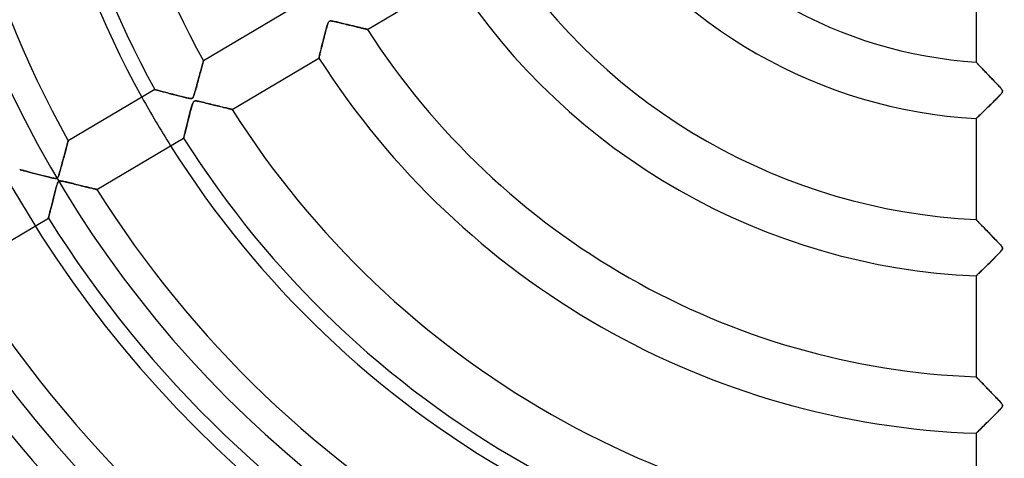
# Model space of a CAD drawing. Header units: millimetres. Extents: x -635 to 635, y -635 to 635.
# Tile 12 of 52: x -174 to 0, y -148 to -71. Entities that reach past the tile are written whole.
import ezdxf

# ---------------------------------------------------------------- set-up
doc = ezdxf.new("R2010")
doc.units = ezdxf.units.MM
doc.layers.add('HIDDEN', color=7, linetype='Continuous')
doc.layers.add('THICK', color=7, linetype='Continuous')

msp = doc.modelspace()

# ---------------------------------------------------------------- linework, layer by layer
at = {"layer": 'HIDDEN'}
for p, q in [((-119.85, -71.51), (-119.91, -71.69)), ((-119.8, -71.37), (-119.85, -71.51)), ((-119.74, -71.26), (-119.8, -71.37)), ((-119.68, -71.17), (-119.74, -71.26)), ((-119.62, -71.12), (-119.68, -71.17)), ((-119.56, -71.08), (-119.62, -71.12)), ((-119.48, -71.05), (-119.56, -71.08)), ((-119.38, -71.04), (-119.48, -71.05)), ((-119.26, -71.04), (-119.38, -71.04)), ((-119.11, -71.06), (-119.26, -71.04)), ((-118.94, -71.09), (-119.11, -71.06)), ((-118.74, -71.13), (-118.94, -71.09)), ((-118.53, -71.17), (-118.74, -71.13)), ((-118.31, -71.22), (-118.53, -71.17)), ((-118.09, -71.27), (-118.31, -71.22)), ((-117.87, -71.33), (-118.09, -71.27)), ((-117.65, -71.38), (-117.87, -71.33)), ((-117.43, -71.43), (-117.65, -71.38)), ((-117.22, -71.48), (-117.43, -71.43)), ((-117, -71.53), (-117.22, -71.48)), ((-120.34, -73.24), (-120.43, -73.57)), ((-120.26, -72.92), (-120.34, -73.24)), ((-120.18, -72.63), (-120.26, -72.92)), ((-120.11, -72.36), (-120.18, -72.63)), ((-120.04, -72.11), (-120.11, -72.36)), ((-119.98, -71.89), (-120.04, -72.11)), ((-119.91, -71.69), (-119.98, -71.89)), ((-116.79, -71.59), (-117, -71.53)), ((-116.58, -71.64), (-116.79, -71.59)), ((-116.37, -71.69), (-116.58, -71.64)), ((-116.16, -71.74), (-116.37, -71.69)), ((-115.96, -71.79), (-116.16, -71.74)), ((-115.76, -71.83), (-115.96, -71.79)), ((-115.57, -71.88), (-115.76, -71.83)), ((-115.37, -71.93), (-115.57, -71.88)), ((-115.18, -71.97), (-115.37, -71.93)), ((-115, -72.02), (-115.18, -71.97)), ((-114.82, -72.06), (-115, -72.02)), ((-114.64, -72.11), (-114.82, -72.06)), ((-114.47, -72.15), (-114.64, -72.11)), ((-114.3, -72.19), (-114.47, -72.15)), ((-114.14, -72.22), (-114.3, -72.19)), ((-113.99, -72.26), (-114.14, -72.22)), ((-113.84, -72.3), (-113.99, -72.26)), ((-113.7, -72.33), (-113.84, -72.3)), ((-113.57, -72.36), (-113.7, -72.33)), ((-113.45, -72.39), (-113.57, -72.36)), ((-113.34, -72.42), (-113.45, -72.39)), ((-113.24, -72.44), (-113.34, -72.42)), ((-113.14, -72.46), (-113.24, -72.44)), ((-113.06, -72.48), (-113.14, -72.46)), ((-112.99, -72.5), (-113.06, -72.48)), ((-112.93, -72.51), (-112.99, -72.5)), ((-112.89, -72.52), (-112.93, -72.51)), ((-112.86, -72.53), (-112.89, -72.52)), ((-112.84, -72.53), (-112.86, -72.53)), ((-112.83, -72.54), (-112.84, -72.53)), ((-120.78, -74.96), (-120.86, -75.28)), ((-120.69, -74.62), (-120.78, -74.96)), ((-120.6, -74.27), (-120.69, -74.62)), ((-120.51, -73.91), (-120.6, -74.27)), ((-120.43, -73.57), (-120.51, -73.91)), ((-121.19, -76.62), (-121.24, -76.84)), ((-121.13, -76.39), (-121.19, -76.62)), ((-121.07, -76.14), (-121.13, -76.39)), ((-121, -75.87), (-121.07, -76.14)), ((-120.93, -75.58), (-121, -75.87)), ((-120.86, -75.28), (-120.93, -75.58)), ((-142, -78.51), (-141.96, -78.39)), ((-141.96, -78.39), (-141.94, -78.29)), ((-141.94, -78.29), (-141.91, -78.21)), ((-141.91, -78.21), (-141.9, -78.15)), ((-141.9, -78.15), (-141.89, -78.11)), ((-141.89, -78.11), (-141.88, -78.1)), ((-121.42, -77.6), (-121.43, -77.62)), ((-121.41, -77.55), (-121.42, -77.6)), ((-121.39, -77.46), (-121.41, -77.55)), ((-121.36, -77.35), (-121.39, -77.46)), ((-121.33, -77.2), (-121.36, -77.35)), ((-121.28, -77.03), (-121.33, -77.2)), ((-121.24, -76.84), (-121.28, -77.03)), ((-4.99, -78.34), (-5, -78.33)), ((-4.96, -78.37), (-4.99, -78.34)), ((-4.92, -78.42), (-4.96, -78.37)), ((-4.85, -78.48), (-4.92, -78.42)), ((-4.77, -78.57), (-4.85, -78.48)), ((-142.52, -80.43), (-142.44, -80.15)), ((-142.44, -80.15), (-142.37, -79.89)), ((-142.37, -79.89), (-142.3, -79.64)), ((-142.3, -79.64), (-142.24, -79.4)), ((-142.24, -79.4), (-142.18, -79.19)), ((-142.18, -79.19), (-142.13, -78.99)), ((-142.13, -78.99), (-142.08, -78.81)), ((-142.08, -78.81), (-142.04, -78.65)), ((-142.04, -78.65), (-142, -78.51)), ((-4.68, -78.67), (-4.77, -78.57)), ((-4.57, -78.79), (-4.68, -78.67)), ((-4.45, -78.91), (-4.57, -78.79)), ((-4.32, -79.05), (-4.45, -78.91)), ((-4.18, -79.2), (-4.32, -79.05)), ((-4.03, -79.36), (-4.18, -79.2)), ((-3.87, -79.53), (-4.03, -79.36)), ((-3.7, -79.71), (-3.87, -79.53)), ((-3.52, -79.89), (-3.7, -79.71)), ((-3.33, -80.09), (-3.52, -79.89)), ((-3.13, -80.3), (-3.33, -80.09)), ((-142.95, -82.02), (-142.86, -81.68)), ((-142.86, -81.68), (-142.77, -81.35)), ((-142.77, -81.35), (-142.68, -81.03)), ((-142.68, -81.03), (-142.6, -80.73)), ((-142.6, -80.73), (-142.52, -80.43)), ((-2.93, -80.51), (-3.13, -80.3)), ((-2.71, -80.73), (-2.93, -80.51)), ((-2.5, -80.96), (-2.71, -80.73)), ((-2.29, -81.18), (-2.5, -80.96)), ((-2.08, -81.39), (-2.29, -81.18)), ((-1.88, -81.6), (-2.08, -81.39)), ((-1.69, -81.8), (-1.88, -81.6)), ((-1.5, -81.99), (-1.69, -81.8)), ((-150.48, -83.18), (-150.47, -83.19)), ((-150.47, -83.19), (-150.43, -83.2)), ((-150.43, -83.2), (-150.38, -83.21)), ((-150.38, -83.21), (-150.3, -83.23)), ((-150.3, -83.23), (-150.21, -83.26)), ((-150.21, -83.26), (-150.1, -83.29)), ((-150.1, -83.29), (-149.96, -83.32)), ((-149.96, -83.32), (-149.82, -83.36)), ((-149.82, -83.36), (-149.66, -83.41)), ((-149.66, -83.41), (-149.48, -83.45)), ((-149.48, -83.45), (-149.29, -83.5)), ((-149.29, -83.5), (-149.09, -83.56)), ((-149.09, -83.56), (-148.88, -83.61)), ((-148.88, -83.61), (-148.67, -83.67)), ((-148.67, -83.67), (-148.44, -83.73)), ((-143.46, -83.87), (-143.39, -83.62)), ((-143.39, -83.62), (-143.31, -83.35)), ((-143.31, -83.35), (-143.22, -83.04)), ((-143.22, -83.04), (-143.14, -82.72)), ((-143.14, -82.72), (-143.04, -82.37)), ((-143.04, -82.37), (-142.95, -82.02)), ((-1.33, -82.17), (-1.5, -81.99)), ((-1.17, -82.34), (-1.33, -82.17)), ((-1.02, -82.49), (-1.17, -82.34)), ((-0.89, -82.63), (-1.02, -82.49)), ((-0.78, -82.76), (-0.89, -82.63)), ((-0.68, -82.87), (-0.78, -82.76)), ((-0.58, -82.98), (-0.68, -82.87)), ((-0.5, -83.09), (-0.58, -82.98)), ((-0.42, -83.19), (-0.5, -83.09)), ((-0.43, -83.77), (-0.37, -83.67)), ((-0.37, -83.28), (-0.42, -83.19)), ((-0.34, -83.36), (-0.37, -83.28)), ((-0.37, -83.67), (-0.33, -83.58)), ((-0.32, -83.43), (-0.34, -83.36)), ((-0.33, -83.58), (-0.32, -83.51)), ((-0.32, -83.51), (-0.32, -83.43)), ((-148.44, -83.73), (-148.21, -83.79)), ((-148.21, -83.79), (-147.97, -83.86)), ((-147.97, -83.86), (-147.72, -83.92)), ((-147.72, -83.92), (-147.47, -83.99)), ((-147.47, -83.99), (-147.22, -84.05)), ((-147.22, -84.05), (-146.97, -84.12)), ((-146.97, -84.12), (-146.73, -84.18)), ((-146.73, -84.18), (-146.48, -84.24)), ((-146.48, -84.24), (-146.24, -84.3)), ((-146.24, -84.3), (-146.01, -84.36)), ((-146.01, -84.36), (-145.78, -84.42)), ((-145.78, -84.42), (-145.55, -84.48)), ((-145.55, -84.48), (-145.33, -84.53)), ((-145.33, -84.53), (-145.13, -84.58)), ((-145.13, -84.58), (-144.93, -84.63)), ((-144.93, -84.63), (-144.74, -84.67)), ((-144.74, -84.67), (-144.57, -84.7)), ((-144.57, -84.7), (-144.42, -84.73)), ((-144.42, -84.73), (-144.28, -84.75)), ((-144.28, -84.75), (-144.15, -84.76)), ((-144.15, -84.76), (-144.04, -84.76)), ((-144.04, -84.76), (-143.95, -84.75)), ((-143.95, -84.75), (-143.87, -84.72)), ((-143.87, -84.72), (-143.8, -84.67)), ((-143.8, -84.67), (-143.75, -84.6)), ((-143.75, -84.6), (-143.69, -84.51)), ((-143.69, -85.42), (-143.74, -85.52)), ((-143.69, -84.51), (-143.64, -84.4)), ((-143.64, -85.34), (-143.69, -85.42)), ((-143.64, -84.4), (-143.58, -84.25)), ((-143.58, -85.29), (-143.64, -85.34)), ((-143.58, -84.25), (-143.52, -84.08)), ((-143.52, -85.25), (-143.58, -85.29)), ((-143.52, -84.08), (-143.46, -83.87)), ((-143.45, -85.22), (-143.52, -85.25)), ((-143.37, -85.21), (-143.45, -85.22)), ((-143.27, -85.2), (-143.37, -85.21)), ((-143.14, -85.21), (-143.27, -85.2)), ((-142.98, -85.24), (-143.14, -85.21)), ((-142.78, -85.27), (-142.98, -85.24)), ((-142.57, -85.32), (-142.78, -85.27)), ((-142.32, -85.37), (-142.57, -85.32)), ((-142.06, -85.43), (-142.32, -85.37)), ((-141.77, -85.5), (-142.06, -85.43)), ((-2.17, -85.6), (-1.94, -85.37)), ((-1.94, -85.37), (-1.71, -85.14)), ((-1.71, -85.14), (-1.5, -84.93)), ((-1.5, -84.93), (-1.29, -84.72)), ((-1.29, -84.72), (-1.1, -84.53)), ((-1.1, -84.53), (-0.93, -84.35)), ((-0.93, -84.35), (-0.77, -84.18)), ((-0.77, -84.18), (-0.64, -84.02)), ((-0.64, -84.02), (-0.52, -83.89)), ((-0.52, -83.89), (-0.43, -83.77)), ((-144.21, -87.08), (-144.28, -87.36)), ((-144.14, -86.82), (-144.21, -87.08)), ((-144.07, -86.57), (-144.14, -86.82)), ((-144.01, -86.35), (-144.07, -86.57)), ((-143.95, -86.14), (-144.01, -86.35)), ((-143.9, -85.96), (-143.95, -86.14)), ((-143.84, -85.79), (-143.9, -85.96)), ((-143.79, -85.64), (-143.84, -85.79)), ((-143.74, -85.52), (-143.79, -85.64)), ((-141.47, -85.57), (-141.77, -85.5)), ((-141.16, -85.65), (-141.47, -85.57)), ((-140.85, -85.72), (-141.16, -85.65)), ((-140.55, -85.8), (-140.85, -85.72)), ((-140.25, -85.87), (-140.55, -85.8)), ((-139.95, -85.94), (-140.25, -85.87)), ((-139.66, -86.02), (-139.95, -85.94)), ((-139.37, -86.08), (-139.66, -86.02)), ((-139.1, -86.15), (-139.37, -86.08)), ((-138.83, -86.22), (-139.1, -86.15)), ((-138.57, -86.28), (-138.83, -86.22)), ((-138.33, -86.34), (-138.57, -86.28)), ((-138.09, -86.4), (-138.33, -86.34)), ((-137.87, -86.45), (-138.09, -86.4)), ((-137.66, -86.5), (-137.87, -86.45)), ((-137.47, -86.55), (-137.66, -86.5)), ((-137.3, -86.59), (-137.47, -86.55)), ((-137.15, -86.62), (-137.3, -86.59)), ((-137.03, -86.65), (-137.15, -86.62)), ((-136.93, -86.68), (-137.03, -86.65)), ((-136.85, -86.69), (-136.93, -86.68)), ((-136.81, -86.71), (-136.85, -86.69)), ((-136.79, -86.71), (-136.81, -86.71)), ((-4.03, -87.4), (-3.82, -87.2)), ((-3.82, -87.2), (-3.61, -87)), ((-3.61, -87), (-3.38, -86.78)), ((-3.38, -86.78), (-3.15, -86.55)), ((-3.15, -86.55), (-2.9, -86.31)), ((-2.9, -86.31), (-2.66, -86.07)), ((-2.66, -86.07), (-2.41, -85.83)), ((-2.41, -85.83), (-2.17, -85.6)), ((-144.68, -88.93), (-144.76, -89.24)), ((-144.6, -88.6), (-144.68, -88.93)), ((-144.52, -88.28), (-144.6, -88.6)), ((-144.44, -87.97), (-144.52, -88.28)), ((-144.36, -87.66), (-144.44, -87.97)), ((-144.28, -87.36), (-144.36, -87.66)), ((-5, -88.32), (-4.99, -88.31)), ((-4.99, -88.31), (-4.95, -88.27)), ((-4.95, -88.27), (-4.88, -88.21)), ((-4.88, -88.21), (-4.79, -88.13)), ((-4.79, -88.13), (-4.68, -88.02)), ((-4.68, -88.02), (-4.54, -87.89)), ((-4.54, -87.89), (-4.39, -87.74)), ((-4.39, -87.74), (-4.22, -87.58)), ((-4.22, -87.58), (-4.03, -87.4)), ((-145.09, -90.56), (-145.14, -90.78)), ((-145.03, -90.33), (-145.09, -90.56)), ((-144.97, -90.08), (-145.03, -90.33)), ((-144.9, -89.82), (-144.97, -90.08)), ((-144.83, -89.54), (-144.9, -89.82)), ((-144.76, -89.24), (-144.83, -89.54)), ((-165.9, -92.47), (-165.88, -92.38)), ((-165.88, -92.38), (-165.86, -92.32)), ((-165.86, -92.32), (-165.85, -92.28)), ((-165.85, -92.28), (-165.84, -92.27)), ((-145.38, -91.78), (-145.39, -91.79)), ((-145.37, -91.74), (-145.38, -91.78)), ((-145.36, -91.67), (-145.37, -91.74)), ((-145.34, -91.57), (-145.36, -91.67)), ((-145.31, -91.46), (-145.34, -91.57)), ((-145.27, -91.31), (-145.31, -91.46)), ((-145.23, -91.15), (-145.27, -91.31)), ((-145.19, -90.97), (-145.23, -91.15)), ((-145.14, -90.78), (-145.19, -90.97)), ((-166.38, -94.27), (-166.32, -94.03)), ((-166.32, -94.03), (-166.26, -93.81)), ((-166.26, -93.81), (-166.2, -93.59)), ((-166.2, -93.59), (-166.15, -93.39)), ((-166.15, -93.39), (-166.09, -93.19)), ((-166.09, -93.19), (-166.05, -93.01)), ((-166.05, -93.01), (-166, -92.85)), ((-166, -92.85), (-165.96, -92.7)), ((-165.96, -92.7), (-165.93, -92.58)), ((-165.93, -92.58), (-165.9, -92.47)), ((-166.91, -96.22), (-166.83, -95.92)), ((-166.83, -95.92), (-166.75, -95.62)), ((-166.75, -95.62), (-166.67, -95.33)), ((-166.67, -95.33), (-166.59, -95.05)), ((-166.59, -95.05), (-166.52, -94.78)), ((-166.52, -94.78), (-166.45, -94.52)), ((-166.45, -94.52), (-166.38, -94.27)), ((-174.44, -97.35), (-174.43, -97.36)), ((-174.43, -97.36), (-174.4, -97.36)), ((-174.4, -97.36), (-174.35, -97.38)), ((-174.35, -97.38), (-174.28, -97.4)), ((-174.28, -97.4), (-174.19, -97.42)), ((-174.19, -97.42), (-174.09, -97.45)), ((-174.09, -97.45), (-173.97, -97.48)), ((-173.97, -97.48), (-173.83, -97.52)), ((-173.83, -97.52), (-173.68, -97.56)), ((-173.68, -97.56), (-173.51, -97.6)), ((-173.51, -97.6), (-173.34, -97.65)), ((-173.34, -97.65), (-173.15, -97.7)), ((-167.36, -97.88), (-167.3, -97.65)), ((-167.3, -97.65), (-167.23, -97.4)), ((-167.23, -97.4), (-167.15, -97.13)), ((-167.15, -97.13), (-167.07, -96.84)), ((-167.07, -96.84), (-166.99, -96.54)), ((-166.99, -96.54), (-166.91, -96.22)), ((-173.15, -97.7), (-172.95, -97.75)), ((-172.95, -97.75), (-172.75, -97.8)), ((-172.75, -97.8), (-172.53, -97.86)), ((-172.53, -97.86), (-172.31, -97.92)), ((-172.31, -97.92), (-172.08, -97.98)), ((-172.08, -97.98), (-171.84, -98.04)), ((-171.84, -98.04), (-171.6, -98.11)), ((-171.6, -98.11), (-171.36, -98.17)), ((-171.36, -98.17), (-171.12, -98.23)), ((-171.12, -98.23), (-170.87, -98.3)), ((-170.87, -98.3), (-170.63, -98.36)), ((-170.63, -98.36), (-170.39, -98.42)), ((-170.39, -98.42), (-170.15, -98.48)), ((-170.15, -98.48), (-169.91, -98.54)), ((-169.91, -98.54), (-169.68, -98.6)), ((-169.68, -98.6), (-169.45, -98.65)), ((-169.45, -98.65), (-169.23, -98.71)), ((-169.23, -98.71), (-169.02, -98.76)), ((-169.02, -98.76), (-168.82, -98.81)), ((-168.82, -98.81), (-168.63, -98.85)), ((-168.63, -98.85), (-168.46, -98.88)), ((-168.46, -98.88), (-168.31, -98.9)), ((-168.31, -98.9), (-168.18, -98.92)), ((-168.18, -98.92), (-168.07, -98.93)), ((-168.07, -98.93), (-167.98, -98.93)), ((-167.98, -98.93), (-167.9, -98.91)), ((-167.9, -98.91), (-167.83, -98.89)), ((-167.83, -98.89), (-167.77, -98.85)), ((-167.77, -98.85), (-167.72, -98.8)), ((-167.72, -98.8), (-167.67, -98.73)), ((-167.67, -98.73), (-167.63, -98.65)), ((-167.63, -98.65), (-167.58, -98.54)), ((-167.58, -98.54), (-167.53, -98.42)), ((-167.5, -99.42), (-167.56, -99.48)), ((-167.53, -98.42), (-167.48, -98.27)), ((-167.42, -99.39), (-167.5, -99.42)), ((-167.48, -98.27), (-167.43, -98.09)), ((-167.43, -98.09), (-167.36, -97.88)), ((-167.33, -99.37), (-167.42, -99.39)), ((-167.22, -99.37), (-167.33, -99.37)), ((-167.08, -99.38), (-167.22, -99.37)), ((-166.93, -99.4), (-167.08, -99.38)), ((-166.77, -99.43), (-166.93, -99.4)), ((-168.08, -100.94), (-168.15, -101.19)), ((-168.01, -100.7), (-168.08, -100.94)), ((-167.95, -100.47), (-168.01, -100.7)), ((-167.89, -100.27), (-167.95, -100.47)), ((-167.84, -100.08), (-167.89, -100.27)), ((-167.78, -99.92), (-167.84, -100.08)), ((-167.73, -99.79), (-167.78, -99.92)), ((-167.68, -99.67), (-167.73, -99.79)), ((-167.63, -99.56), (-167.68, -99.67)), ((-167.56, -99.48), (-167.63, -99.56)), ((-166.61, -99.46), (-166.77, -99.43)), ((-166.43, -99.5), (-166.61, -99.46)), ((-166.22, -99.55), (-166.43, -99.5)), ((-166, -99.6), (-166.22, -99.55)), ((-165.77, -99.66), (-166, -99.6)), ((-165.51, -99.72), (-165.77, -99.66)), ((-165.25, -99.78), (-165.51, -99.72)), ((-164.99, -99.84), (-165.25, -99.78)), ((-164.74, -99.91), (-164.99, -99.84)), ((-164.48, -99.97), (-164.74, -99.91)), ((-164.23, -100.03), (-164.48, -99.97)), ((-163.98, -100.09), (-164.23, -100.03)), ((-163.74, -100.15), (-163.98, -100.09)), ((-163.5, -100.21), (-163.74, -100.15)), ((-163.27, -100.27), (-163.5, -100.21)), ((-163.04, -100.32), (-163.27, -100.27)), ((-162.82, -100.38), (-163.04, -100.32)), ((-162.6, -100.43), (-162.82, -100.38)), ((-162.4, -100.48), (-162.6, -100.43)), ((-162.2, -100.53), (-162.4, -100.48)), ((-162, -100.58), (-162.2, -100.53)), ((-161.82, -100.62), (-162, -100.58)), ((-161.65, -100.66), (-161.82, -100.62)), ((-161.49, -100.7), (-161.65, -100.66)), ((-161.35, -100.74), (-161.49, -100.7)), ((-161.21, -100.77), (-161.35, -100.74)), ((-161.1, -100.8), (-161.21, -100.77)), ((-160.99, -100.82), (-161.1, -100.8)), ((-160.91, -100.84), (-160.99, -100.82)), ((-160.84, -100.86), (-160.91, -100.84)), ((-160.79, -100.87), (-160.84, -100.86)), ((-160.76, -100.88), (-160.79, -100.87)), ((-160.75, -100.88), (-160.76, -100.88)), ((-168.53, -102.69), (-168.59, -102.93)), ((-168.47, -102.44), (-168.53, -102.69)), ((-168.41, -102.2), (-168.47, -102.44)), ((-168.34, -101.95), (-168.41, -102.2)), ((-168.28, -101.7), (-168.34, -101.95)), ((-168.21, -101.44), (-168.28, -101.7)), ((-168.15, -101.19), (-168.21, -101.44)), ((-169.02, -104.63), (-169.06, -104.8)), ((-168.97, -104.44), (-169.02, -104.63)), ((-168.93, -104.25), (-168.97, -104.44)), ((-168.88, -104.05), (-168.93, -104.25)), ((-168.82, -103.84), (-168.88, -104.05)), ((-168.77, -103.62), (-168.82, -103.84)), ((-168.71, -103.39), (-168.77, -103.62)), ((-168.65, -103.16), (-168.71, -103.39)), ((-168.59, -102.93), (-168.65, -103.16)), ((-169.34, -105.93), (-169.35, -105.95)), ((-169.35, -105.95), (-169.35, -105.96)), ((-169.33, -105.89), (-169.34, -105.93)), ((-169.32, -105.84), (-169.33, -105.89)), ((-169.3, -105.77), (-169.32, -105.84)), ((-169.28, -105.69), (-169.3, -105.77)), ((-169.26, -105.6), (-169.28, -105.69)), ((-169.23, -105.49), (-169.26, -105.6)), ((-169.2, -105.37), (-169.23, -105.49)), ((-169.17, -105.25), (-169.2, -105.37)), ((-169.14, -105.11), (-169.17, -105.25)), ((-169.1, -104.96), (-169.14, -105.11)), ((-169.06, -104.8), (-169.1, -104.96)), ((-4.99, -106.2), (-5, -106.19)), ((-4.96, -106.23), (-4.99, -106.2)), ((-4.92, -106.28), (-4.96, -106.23)), ((-4.86, -106.34), (-4.92, -106.28)), ((-4.78, -106.43), (-4.86, -106.34)), ((-4.69, -106.52), (-4.78, -106.43)), ((-4.58, -106.63), (-4.69, -106.52)), ((-4.47, -106.75), (-4.58, -106.63)), ((-4.34, -106.88), (-4.47, -106.75)), ((-4.2, -107.03), (-4.34, -106.88)), ((-4.06, -107.18), (-4.2, -107.03)), ((-3.9, -107.34), (-4.06, -107.18)), ((-3.74, -107.51), (-3.9, -107.34)), ((-3.57, -107.68), (-3.74, -107.51)), ((-3.39, -107.87), (-3.57, -107.68)), ((-3.2, -108.06), (-3.39, -107.87)), ((-3.01, -108.27), (-3.2, -108.06)), ((-2.8, -108.48), (-3.01, -108.27)), ((-2.59, -108.69), (-2.8, -108.48)), ((-2.38, -108.91), (-2.59, -108.69)), ((-2.17, -109.13), (-2.38, -108.91)), ((-1.97, -109.34), (-2.17, -109.13)), ((-1.78, -109.54), (-1.97, -109.34)), ((-1.59, -109.73), (-1.78, -109.54)), ((-1.42, -109.91), (-1.59, -109.73)), ((-1.25, -110.08), (-1.42, -109.91)), ((-1.1, -110.24), (-1.25, -110.08)), ((-0.96, -110.39), (-1.1, -110.24)), ((-0.84, -110.52), (-0.96, -110.39)), ((-0.73, -110.64), (-0.84, -110.52)), ((-0.63, -110.75), (-0.73, -110.64)), ((-0.54, -110.86), (-0.63, -110.75)), ((-0.46, -110.97), (-0.54, -110.86)), ((-0.5, -111.69), (-0.42, -111.57)), ((-0.39, -111.07), (-0.46, -110.97)), ((-0.42, -111.57), (-0.36, -111.47)), ((-0.35, -111.15), (-0.39, -111.07)), ((-0.36, -111.47), (-0.33, -111.39)), ((-0.32, -111.23), (-0.35, -111.15)), ((-0.33, -111.39), (-0.32, -111.31)), ((-0.32, -111.31), (-0.32, -111.23)), ((-2.17, -113.42), (-1.93, -113.19)), ((-1.93, -113.19), (-1.7, -112.96)), ((-1.7, -112.96), (-1.49, -112.74)), ((-1.49, -112.74), (-1.28, -112.53)), ((-1.28, -112.53), (-1.09, -112.34)), ((-1.09, -112.34), (-0.91, -112.15)), ((-0.91, -112.15), (-0.75, -111.98)), ((-0.75, -111.98), (-0.62, -111.83)), ((-0.62, -111.83), (-0.5, -111.69)), ((-4.03, -115.25), (-3.83, -115.05)), ((-3.83, -115.05), (-3.61, -114.84)), ((-3.61, -114.84), (-3.38, -114.62)), ((-3.38, -114.62), (-3.15, -114.39)), ((-3.15, -114.39), (-2.9, -114.15)), ((-2.9, -114.15), (-2.65, -113.9)), ((-2.65, -113.9), (-2.41, -113.66)), ((-2.41, -113.66), (-2.17, -113.42)), ((-5, -116.18), (-4.99, -116.17)), ((-4.99, -116.17), (-4.95, -116.13)), ((-4.95, -116.13), (-4.88, -116.07)), ((-4.88, -116.07), (-4.79, -115.98)), ((-4.79, -115.98), (-4.68, -115.88)), ((-4.68, -115.88), (-4.55, -115.75)), ((-4.55, -115.75), (-4.39, -115.6)), ((-4.39, -115.6), (-4.22, -115.43)), ((-4.22, -115.43), (-4.03, -115.25)), ((-4.99, -134.05), (-5, -134.04)), ((-4.98, -134.07), (-4.99, -134.05)), ((-4.95, -134.1), (-4.98, -134.07)), ((-4.91, -134.14), (-4.95, -134.1)), ((-4.86, -134.19), (-4.91, -134.14)), ((-4.79, -134.26), (-4.86, -134.19)), ((-4.72, -134.33), (-4.79, -134.26)), ((-4.64, -134.41), (-4.72, -134.33)), ((-4.56, -134.5), (-4.64, -134.41)), ((-4.46, -134.6), (-4.56, -134.5)), ((-4.36, -134.71), (-4.46, -134.6)), ((-4.25, -134.82), (-4.36, -134.71)), ((-4.14, -134.94), (-4.25, -134.82)), ((-4.02, -135.06), (-4.14, -134.94)), ((-3.89, -135.19), (-4.02, -135.06)), ((-3.76, -135.33), (-3.89, -135.19)), ((-3.62, -135.47), (-3.76, -135.33)), ((-3.47, -135.62), (-3.62, -135.47)), ((-3.32, -135.77), (-3.47, -135.62)), ((-3.17, -135.93), (-3.32, -135.77)), ((-3.01, -136.1), (-3.17, -135.93)), ((-2.84, -136.27), (-3.01, -136.1)), ((-2.67, -136.44), (-2.84, -136.27)), ((-2.5, -136.62), (-2.67, -136.44)), ((-2.32, -136.8), (-2.5, -136.62)), ((-2.15, -136.98), (-2.32, -136.8)), ((-1.98, -137.15), (-2.15, -136.98)), ((-1.82, -137.32), (-1.98, -137.15)), ((-1.66, -137.49), (-1.82, -137.32)), ((-1.51, -137.64), (-1.66, -137.49)), ((-1.36, -137.79), (-1.51, -137.64)), ((-1.23, -137.93), (-1.36, -137.79)), ((-1.1, -138.07), (-1.23, -137.93)), ((-0.98, -138.19), (-1.1, -138.07)), ((-0.88, -138.31), (-0.98, -138.19)), ((-0.78, -138.41), (-0.88, -138.31)), ((-0.69, -138.51), (-0.78, -138.41)), ((-0.61, -138.6), (-0.69, -138.51)), ((-0.52, -138.71), (-0.61, -138.6)), ((-0.58, -139.61), (-0.46, -139.46)), ((-0.44, -138.82), (-0.52, -138.71)), ((-0.46, -139.46), (-0.39, -139.35)), ((-0.38, -138.92), (-0.44, -138.82)), ((-0.39, -139.35), (-0.34, -139.25)), ((-0.34, -139), (-0.38, -138.92)), ((-0.32, -139.09), (-0.34, -139)), ((-0.34, -139.25), (-0.32, -139.17)), ((-0.32, -139.17), (-0.32, -139.09)), ((-2.27, -141.35), (-2.01, -141.1)), ((-2.01, -141.1), (-1.76, -140.85)), ((-1.76, -140.85), (-1.52, -140.6)), ((-1.52, -140.6), (-1.29, -140.37)), ((-1.29, -140.37), (-1.08, -140.16)), ((-1.08, -140.16), (-0.89, -139.96)), ((-0.89, -139.96), (-0.72, -139.77)), ((-0.72, -139.77), (-0.58, -139.61)), ((-4.05, -143.1), (-3.82, -142.88)), ((-3.82, -142.88), (-3.58, -142.65)), ((-3.58, -142.65), (-3.33, -142.4)), ((-3.33, -142.4), (-3.07, -142.15)), ((-3.07, -142.15), (-2.8, -141.88)), ((-2.8, -141.88), (-2.53, -141.62)), ((-2.53, -141.62), (-2.27, -141.35)), ((-5, -144.03), (-4.98, -144.01)), ((-4.98, -144.01), (-4.93, -143.96)), ((-4.93, -143.96), (-4.85, -143.89)), ((-4.85, -143.89), (-4.74, -143.78)), ((-4.74, -143.78), (-4.6, -143.64)), ((-4.6, -143.64), (-4.44, -143.48)), ((-4.44, -143.48), (-4.25, -143.3)), ((-4.25, -143.3), (-4.05, -143.1))]:
    msp.add_line(p, q, dxfattribs=at)
for radius, start, end in [(202.45, 90, 270), (556.5, 180, 0), (500, 180, 0), (194.78, 180, 270), (552.5, 180, 0), (222.6, 180, 0), (174.62, 208.9592, 212.2408)]:
    msp.add_arc((0, 0), radius, start, end, dxfattribs=at)
at = {"layer": 'THICK'}
for p, q in [((-5, -60.43), (-5, -78.33)), ((-112.83, -72.54), (-97.46, -63.45)), ((-126.52, -69.01), (-141.88, -78.1)), ((-119.87, -71.56), (-119.81, -71.39)), ((-119.81, -71.39), (-119.75, -71.27)), ((-119.75, -71.27), (-119.69, -71.18)), ((-119.69, -71.18), (-119.62, -71.12)), ((-119.62, -71.12), (-119.55, -71.07)), ((-119.55, -71.07), (-119.48, -71.05)), ((-119.48, -71.05), (-119.38, -71.04)), ((-119.38, -71.04), (-119.26, -71.04)), ((-119.26, -71.04), (-119.13, -71.06)), ((-119.13, -71.06), (-118.99, -71.08)), ((-118.99, -71.08), (-118.86, -71.1)), ((-118.86, -71.1), (-118.74, -71.13)), ((-118.74, -71.13), (-118.6, -71.16)), ((-118.6, -71.16), (-118.45, -71.19)), ((-118.45, -71.19), (-118.28, -71.23)), ((-118.28, -71.23), (-118.1, -71.27)), ((-118.1, -71.27), (-117.91, -71.32)), ((-117.91, -71.32), (-117.71, -71.36)), ((-117.71, -71.36), (-117.49, -71.41)), ((-117.49, -71.41), (-117.27, -71.47)), ((-117.27, -71.47), (-117.05, -71.52)), ((-120.42, -73.55), (-120.34, -73.21)), ((-120.34, -73.21), (-120.25, -72.88)), ((-120.25, -72.88), (-120.17, -72.57)), ((-120.17, -72.57), (-120.09, -72.28)), ((-120.09, -72.28), (-120.01, -72.01)), ((-120.01, -72.01), (-119.94, -71.77)), ((-119.94, -71.77), (-119.87, -71.56)), ((-117.05, -71.52), (-116.81, -71.58)), ((-116.81, -71.58), (-116.57, -71.64)), ((-116.57, -71.64), (-116.33, -71.7)), ((-116.33, -71.7), (-116.08, -71.76)), ((-116.08, -71.76), (-115.85, -71.81)), ((-115.85, -71.81), (-115.61, -71.87)), ((-115.61, -71.87), (-115.39, -71.92)), ((-115.39, -71.92), (-115.17, -71.98)), ((-115.17, -71.98), (-114.97, -72.03)), ((-114.97, -72.03), (-114.76, -72.08)), ((-114.76, -72.08), (-114.57, -72.12)), ((-114.57, -72.12), (-114.39, -72.17)), ((-114.39, -72.17), (-114.21, -72.21)), ((-114.21, -72.21), (-114.04, -72.25)), ((-114.04, -72.25), (-113.88, -72.29)), ((-113.88, -72.29), (-113.73, -72.32)), ((-113.73, -72.32), (-113.59, -72.36)), ((-113.59, -72.36), (-113.45, -72.39)), ((-113.45, -72.39), (-113.33, -72.42)), ((-113.33, -72.42), (-113.22, -72.44)), ((-113.22, -72.44), (-113.12, -72.47)), ((-113.12, -72.47), (-113.03, -72.49)), ((-113.03, -72.49), (-112.96, -72.51)), ((-112.96, -72.51), (-112.9, -72.52)), ((-112.9, -72.52), (-112.86, -72.53)), ((-112.86, -72.53), (-112.84, -72.53)), ((-112.84, -72.53), (-112.83, -72.54)), ((-120.88, -75.36), (-120.79, -75)), ((-120.79, -75), (-120.7, -74.64)), ((-120.7, -74.64), (-120.61, -74.27)), ((-120.61, -74.27), (-120.51, -73.91)), ((-120.51, -73.91), (-120.42, -73.55)), ((-121.24, -76.86), (-121.18, -76.61)), ((-121.18, -76.61), (-121.11, -76.33)), ((-121.11, -76.33), (-121.04, -76.02)), ((-121.04, -76.02), (-120.96, -75.7)), ((-120.96, -75.7), (-120.88, -75.36)), ((-141.98, -78.46), (-142.02, -78.6)), ((-141.95, -78.33), (-141.98, -78.46)), ((-141.92, -78.23), (-141.95, -78.33)), ((-141.9, -78.16), (-141.92, -78.23)), ((-141.89, -78.12), (-141.9, -78.16)), ((-141.88, -78.1), (-141.89, -78.12)), ((-136.79, -86.71), (-121.43, -77.62)), ((-121.43, -77.62), (-121.42, -77.6)), ((-121.42, -77.6), (-121.4, -77.53)), ((-121.4, -77.53), (-121.38, -77.42)), ((-121.38, -77.42), (-121.34, -77.27)), ((-121.34, -77.27), (-121.3, -77.08)), ((-121.3, -77.08), (-121.24, -76.86)), ((-5, -78.33), (-4.99, -78.33)), ((-4.99, -78.33), (-4.97, -78.36)), ((-4.97, -78.36), (-4.94, -78.39)), ((-4.94, -78.39), (-4.89, -78.45)), ((-4.89, -78.45), (-4.82, -78.51)), ((-142.43, -80.12), (-142.51, -80.39)), ((-142.37, -79.87), (-142.43, -80.12)), ((-142.3, -79.62), (-142.37, -79.87)), ((-142.24, -79.39), (-142.3, -79.62)), ((-142.18, -79.17), (-142.24, -79.39)), ((-142.12, -78.96), (-142.18, -79.17)), ((-142.07, -78.77), (-142.12, -78.96)), ((-142.02, -78.6), (-142.07, -78.77)), ((-4.82, -78.51), (-4.75, -78.59)), ((-4.75, -78.59), (-4.66, -78.69)), ((-4.66, -78.69), (-4.56, -78.79)), ((-4.56, -78.79), (-4.46, -78.9)), ((-4.46, -78.9), (-4.34, -79.03)), ((-4.34, -79.03), (-4.21, -79.16)), ((-4.21, -79.16), (-4.08, -79.31)), ((-4.08, -79.31), (-3.94, -79.46)), ((-3.94, -79.46), (-3.79, -79.61)), ((-3.79, -79.61), (-3.63, -79.78)), ((-3.63, -79.78), (-3.47, -79.94)), ((-3.47, -79.94), (-3.3, -80.12)), ((-3.3, -80.12), (-3.13, -80.3)), ((-142.89, -81.83), (-142.98, -82.13)), ((-142.81, -81.53), (-142.89, -81.83)), ((-142.73, -81.23), (-142.81, -81.53)), ((-142.66, -80.95), (-142.73, -81.23)), ((-142.58, -80.66), (-142.66, -80.95)), ((-142.51, -80.39), (-142.58, -80.66)), ((-3.13, -80.3), (-2.96, -80.48)), ((-2.96, -80.48), (-2.78, -80.66)), ((-2.78, -80.66), (-2.6, -80.85)), ((-2.6, -80.85), (-2.41, -81.05)), ((-2.41, -81.05), (-2.22, -81.24)), ((-2.22, -81.24), (-2.03, -81.44)), ((-2.03, -81.44), (-1.84, -81.64)), ((-1.84, -81.64), (-1.64, -81.85)), ((-1.64, -81.85), (-1.45, -82.04)), ((-150.48, -83.18), (-165.84, -92.27)), ((-150.46, -83.19), (-150.48, -83.18)), ((-150.42, -83.2), (-150.46, -83.19)), ((-150.36, -83.22), (-150.42, -83.2)), ((-150.26, -83.24), (-150.36, -83.22)), ((-150.14, -83.27), (-150.26, -83.24)), ((-150.01, -83.31), (-150.14, -83.27)), ((-149.84, -83.36), (-150.01, -83.31)), ((-149.67, -83.4), (-149.84, -83.36)), ((-149.47, -83.46), (-149.67, -83.4)), ((-149.26, -83.51), (-149.47, -83.46)), ((-149.03, -83.58), (-149.26, -83.51)), ((-148.78, -83.64), (-149.03, -83.58)), ((-148.51, -83.71), (-148.78, -83.64)), ((-148.23, -83.79), (-148.51, -83.71)), ((-143.38, -83.59), (-143.45, -83.83)), ((-143.3, -83.33), (-143.38, -83.59)), ((-143.23, -83.05), (-143.3, -83.33)), ((-143.14, -82.75), (-143.23, -83.05)), ((-143.06, -82.44), (-143.14, -82.75)), ((-142.98, -82.13), (-143.06, -82.44)), ((-1.45, -82.04), (-1.27, -82.23)), ((-1.27, -82.23), (-1.11, -82.41)), ((-1.11, -82.41), (-0.95, -82.57)), ((-0.95, -82.57), (-0.81, -82.73)), ((-0.81, -82.73), (-0.68, -82.87)), ((-0.68, -82.87), (-0.58, -82.99)), ((-0.58, -82.99), (-0.49, -83.1)), ((-0.49, -83.1), (-0.42, -83.19)), ((-0.38, -83.69), (-0.44, -83.78)), ((-0.42, -83.19), (-0.37, -83.28)), ((-0.35, -83.62), (-0.38, -83.69)), ((-0.37, -83.28), (-0.34, -83.35)), ((-0.32, -83.55), (-0.35, -83.62)), ((-0.34, -83.35), (-0.32, -83.42)), ((-0.32, -83.42), (-0.32, -83.48)), ((-0.32, -83.48), (-0.32, -83.55)), ((-147.94, -83.86), (-148.23, -83.79)), ((-147.63, -83.95), (-147.94, -83.86)), ((-147.31, -84.03), (-147.63, -83.95)), ((-146.98, -84.11), (-147.31, -84.03)), ((-146.67, -84.2), (-146.98, -84.11)), ((-146.36, -84.27), (-146.67, -84.2)), ((-146.07, -84.35), (-146.36, -84.27)), ((-145.78, -84.42), (-146.07, -84.35)), ((-145.52, -84.49), (-145.78, -84.42)), ((-145.27, -84.55), (-145.52, -84.49)), ((-145.04, -84.6), (-145.27, -84.55)), ((-144.84, -84.65), (-145.04, -84.6)), ((-144.65, -84.69), (-144.84, -84.65)), ((-144.48, -84.72), (-144.65, -84.69)), ((-144.32, -84.75), (-144.48, -84.72)), ((-144.19, -84.76), (-144.32, -84.75)), ((-144.07, -84.76), (-144.19, -84.76)), ((-143.98, -84.76), (-144.07, -84.76)), ((-143.91, -84.74), (-143.98, -84.76)), ((-143.85, -84.7), (-143.91, -84.74)), ((-143.79, -84.65), (-143.85, -84.7)), ((-143.73, -84.59), (-143.79, -84.65)), ((-143.68, -84.5), (-143.73, -84.59)), ((-143.73, -85.49), (-143.67, -85.39)), ((-143.63, -84.38), (-143.68, -84.5)), ((-143.67, -85.39), (-143.61, -85.31)), ((-143.57, -84.23), (-143.63, -84.38)), ((-143.61, -85.31), (-143.55, -85.26)), ((-143.51, -84.04), (-143.57, -84.23)), ((-143.55, -85.26), (-143.47, -85.23)), ((-143.45, -83.83), (-143.51, -84.04)), ((-143.47, -85.23), (-143.39, -85.21)), ((-143.39, -85.21), (-143.28, -85.2)), ((-143.28, -85.2), (-143.16, -85.21)), ((-143.16, -85.21), (-143, -85.23)), ((-143, -85.23), (-142.82, -85.27)), ((-142.82, -85.27), (-142.6, -85.31)), ((-142.6, -85.31), (-142.35, -85.36)), ((-142.35, -85.36), (-142.08, -85.43)), ((-142.08, -85.43), (-141.77, -85.5)), ((-1.97, -85.4), (-2.18, -85.61)), ((-1.78, -85.2), (-1.97, -85.4)), ((-1.59, -85.01), (-1.78, -85.2)), ((-1.41, -84.83), (-1.59, -85.01)), ((-1.24, -84.66), (-1.41, -84.83)), ((-1.08, -84.5), (-1.24, -84.66)), ((-0.94, -84.36), (-1.08, -84.5)), ((-0.82, -84.23), (-0.94, -84.36)), ((-0.71, -84.11), (-0.82, -84.23)), ((-0.61, -83.99), (-0.71, -84.11)), ((-0.52, -83.88), (-0.61, -83.99)), ((-0.44, -83.78), (-0.52, -83.88)), ((-144.27, -87.3), (-144.21, -87.07)), ((-144.21, -87.07), (-144.15, -86.85)), ((-144.15, -86.85), (-144.09, -86.63)), ((-144.09, -86.63), (-144.03, -86.43)), ((-144.03, -86.43), (-143.98, -86.23)), ((-143.98, -86.23), (-143.93, -86.05)), ((-143.93, -86.05), (-143.87, -85.88)), ((-143.87, -85.88), (-143.83, -85.74)), ((-143.83, -85.74), (-143.78, -85.6)), ((-143.78, -85.6), (-143.73, -85.49)), ((-141.77, -85.5), (-141.44, -85.58)), ((-141.44, -85.58), (-141.1, -85.66)), ((-141.1, -85.66), (-140.74, -85.75)), ((-140.74, -85.75), (-140.4, -85.83)), ((-140.4, -85.83), (-140.07, -85.92)), ((-140.07, -85.92), (-139.75, -85.99)), ((-139.75, -85.99), (-139.44, -86.07)), ((-139.44, -86.07), (-139.14, -86.14)), ((-139.14, -86.14), (-138.86, -86.21)), ((-138.86, -86.21), (-138.59, -86.27)), ((-138.59, -86.27), (-138.34, -86.34)), ((-138.34, -86.34), (-138.11, -86.39)), ((-138.11, -86.39), (-137.89, -86.45)), ((-137.89, -86.45), (-137.69, -86.49)), ((-137.69, -86.49), (-137.51, -86.54)), ((-137.51, -86.54), (-137.35, -86.58)), ((-137.35, -86.58), (-137.21, -86.61)), ((-137.21, -86.61), (-137.08, -86.64)), ((-137.08, -86.64), (-136.98, -86.66)), ((-136.98, -86.66), (-136.9, -86.68)), ((-136.9, -86.68), (-136.84, -86.7)), ((-136.84, -86.7), (-136.81, -86.71)), ((-136.81, -86.71), (-136.79, -86.71)), ((-3.83, -87.2), (-3.99, -87.37)), ((-3.65, -87.03), (-3.83, -87.2)), ((-3.46, -86.85), (-3.65, -87.03)), ((-3.26, -86.66), (-3.46, -86.85)), ((-3.05, -86.45), (-3.26, -86.66)), ((-2.83, -86.24), (-3.05, -86.45)), ((-2.61, -86.03), (-2.83, -86.24)), ((-2.39, -85.81), (-2.61, -86.03)), ((-2.18, -85.61), (-2.39, -85.81)), ((-144.71, -89.02), (-144.64, -88.77)), ((-144.64, -88.77), (-144.58, -88.52)), ((-144.58, -88.52), (-144.52, -88.27)), ((-144.52, -88.27), (-144.45, -88.02)), ((-144.45, -88.02), (-144.39, -87.78)), ((-144.39, -87.78), (-144.33, -87.54)), ((-144.33, -87.54), (-144.27, -87.3)), ((-4.99, -88.31), (-5, -88.32)), ((-5, -88.32), (-5, -106.19)), ((-4.96, -88.29), (-4.99, -88.31)), ((-4.91, -88.24), (-4.96, -88.29)), ((-4.85, -88.18), (-4.91, -88.24)), ((-4.77, -88.1), (-4.85, -88.18)), ((-4.67, -88.01), (-4.77, -88.1)), ((-4.56, -87.9), (-4.67, -88.01)), ((-4.43, -87.79), (-4.56, -87.9)), ((-4.3, -87.66), (-4.43, -87.79)), ((-4.15, -87.52), (-4.3, -87.66)), ((-3.99, -87.37), (-4.15, -87.52)), ((-145.14, -90.79), (-145.1, -90.6)), ((-145.1, -90.6), (-145.05, -90.4)), ((-145.05, -90.4), (-145, -90.19)), ((-145, -90.19), (-144.94, -89.97)), ((-144.94, -89.97), (-144.89, -89.74)), ((-144.89, -89.74), (-144.83, -89.51)), ((-144.83, -89.51), (-144.77, -89.26)), ((-144.77, -89.26), (-144.71, -89.02)), ((-165.89, -92.42), (-165.91, -92.51)), ((-165.87, -92.36), (-165.89, -92.42)), ((-165.85, -92.31), (-165.87, -92.36)), ((-165.84, -92.27), (-165.85, -92.28)), ((-165.85, -92.28), (-165.85, -92.31)), ((-160.75, -100.88), (-145.39, -91.79)), ((-145.39, -91.78), (-145.38, -91.75)), ((-145.39, -91.79), (-145.39, -91.78)), ((-145.38, -91.75), (-145.36, -91.69)), ((-145.36, -91.69), (-145.35, -91.62)), ((-145.35, -91.62), (-145.32, -91.52)), ((-145.32, -91.52), (-145.29, -91.41)), ((-145.29, -91.41), (-145.26, -91.27)), ((-145.26, -91.27), (-145.23, -91.13)), ((-145.23, -91.13), (-145.19, -90.96)), ((-145.19, -90.96), (-145.14, -90.79)), ((-166.34, -94.11), (-166.4, -94.32)), ((-166.29, -93.9), (-166.34, -94.11)), ((-166.23, -93.7), (-166.29, -93.9)), ((-166.18, -93.51), (-166.23, -93.7)), ((-166.13, -93.33), (-166.18, -93.51)), ((-166.09, -93.16), (-166.13, -93.33)), ((-166.04, -93), (-166.09, -93.16)), ((-166, -92.86), (-166.04, -93)), ((-165.97, -92.73), (-166, -92.86)), ((-165.94, -92.61), (-165.97, -92.73)), ((-165.91, -92.51), (-165.94, -92.61)), ((-166.78, -95.73), (-166.84, -95.98)), ((-166.71, -95.48), (-166.78, -95.73)), ((-166.64, -95.24), (-166.71, -95.48)), ((-166.58, -95), (-166.64, -95.24)), ((-166.52, -94.77), (-166.58, -95)), ((-166.46, -94.54), (-166.52, -94.77)), ((-166.4, -94.32), (-166.46, -94.54)), ((-174.43, -97.36), (-174.44, -97.35)), ((-174.41, -97.36), (-174.43, -97.36)), ((-174.37, -97.37), (-174.41, -97.36)), ((-174.32, -97.39), (-174.37, -97.37)), ((-174.25, -97.4), (-174.32, -97.39)), ((-174.17, -97.43), (-174.25, -97.4)), ((-174.08, -97.45), (-174.17, -97.43)), ((-173.97, -97.48), (-174.08, -97.45)), ((-173.86, -97.51), (-173.97, -97.48)), ((-173.73, -97.54), (-173.86, -97.51)), ((-173.59, -97.58), (-173.73, -97.54)), ((-173.44, -97.62), (-173.59, -97.58)), ((-173.28, -97.66), (-173.44, -97.62)), ((-173.11, -97.71), (-173.28, -97.66)), ((-167.25, -97.49), (-167.31, -97.71)), ((-167.19, -97.25), (-167.25, -97.49)), ((-167.12, -97), (-167.19, -97.25)), ((-167.05, -96.75), (-167.12, -97)), ((-166.98, -96.49), (-167.05, -96.75)), ((-166.91, -96.23), (-166.98, -96.49)), ((-166.84, -95.98), (-166.91, -96.23)), ((-172.93, -97.76), (-173.11, -97.71)), ((-172.74, -97.81), (-172.93, -97.76)), ((-172.54, -97.86), (-172.74, -97.81)), ((-172.33, -97.92), (-172.54, -97.86)), ((-172.11, -97.97), (-172.33, -97.92)), ((-171.88, -98.03), (-172.11, -97.97)), ((-171.65, -98.09), (-171.88, -98.03)), ((-171.42, -98.15), (-171.65, -98.09)), ((-171.18, -98.22), (-171.42, -98.15)), ((-170.93, -98.28), (-171.18, -98.22)), ((-170.69, -98.34), (-170.93, -98.28)), ((-170.44, -98.41), (-170.69, -98.34)), ((-170.19, -98.47), (-170.44, -98.41)), ((-169.93, -98.54), (-170.19, -98.47)), ((-169.68, -98.6), (-169.93, -98.54)), ((-169.42, -98.66), (-169.68, -98.6)), ((-169.18, -98.72), (-169.42, -98.66)), ((-168.96, -98.77), (-169.18, -98.72)), ((-168.75, -98.82), (-168.96, -98.77)), ((-168.56, -98.86), (-168.75, -98.82)), ((-168.4, -98.89), (-168.56, -98.86)), ((-168.25, -98.91), (-168.4, -98.89)), ((-168.12, -98.93), (-168.25, -98.91)), ((-168, -98.93), (-168.12, -98.93)), ((-167.9, -98.91), (-168, -98.93)), ((-167.82, -98.88), (-167.9, -98.91)), ((-167.75, -98.83), (-167.82, -98.88)), ((-167.69, -98.76), (-167.75, -98.83)), ((-167.63, -98.66), (-167.69, -98.76)), ((-167.58, -98.54), (-167.63, -98.66)), ((-167.52, -98.4), (-167.58, -98.54)), ((-167.47, -98.24), (-167.52, -98.4)), ((-167.51, -99.43), (-167.45, -99.4)), ((-167.42, -98.08), (-167.47, -98.24)), ((-167.45, -99.4), (-167.38, -99.38)), ((-167.37, -97.9), (-167.42, -98.08)), ((-167.38, -99.38), (-167.3, -99.37)), ((-167.31, -97.71), (-167.37, -97.9)), ((-167.3, -99.37), (-167.2, -99.37)), ((-167.2, -99.37), (-167.09, -99.38)), ((-167.09, -99.38), (-166.95, -99.4)), ((-166.95, -99.4), (-166.8, -99.42)), ((-166.8, -99.42), (-166.61, -99.46)), ((-168.15, -101.19), (-168.09, -100.97)), ((-168.09, -100.97), (-168.03, -100.75)), ((-168.03, -100.75), (-167.97, -100.53)), ((-167.97, -100.53), (-167.91, -100.34)), ((-167.91, -100.34), (-167.86, -100.15)), ((-167.86, -100.15), (-167.81, -99.99)), ((-167.81, -99.99), (-167.76, -99.85)), ((-167.76, -99.85), (-167.71, -99.72)), ((-167.71, -99.72), (-167.66, -99.62)), ((-167.66, -99.62), (-167.61, -99.54)), ((-167.61, -99.54), (-167.56, -99.48)), ((-167.56, -99.48), (-167.51, -99.43)), ((-166.61, -99.46), (-166.4, -99.51)), ((-166.4, -99.51), (-166.17, -99.56)), ((-166.17, -99.56), (-165.92, -99.62)), ((-165.92, -99.62), (-165.64, -99.69)), ((-165.64, -99.69), (-165.35, -99.76)), ((-165.35, -99.76), (-165.04, -99.83)), ((-165.04, -99.83), (-164.73, -99.91)), ((-164.73, -99.91), (-164.42, -99.98)), ((-164.42, -99.98), (-164.12, -100.06)), ((-164.12, -100.06), (-163.83, -100.13)), ((-163.83, -100.13), (-163.55, -100.2)), ((-163.55, -100.2), (-163.28, -100.26)), ((-163.28, -100.26), (-163.02, -100.33)), ((-163.02, -100.33), (-162.77, -100.39)), ((-162.77, -100.39), (-162.53, -100.45)), ((-162.53, -100.45), (-162.3, -100.5)), ((-162.3, -100.5), (-162.08, -100.56)), ((-162.08, -100.56), (-161.88, -100.61)), ((-161.88, -100.61), (-161.68, -100.65)), ((-161.68, -100.65), (-161.5, -100.7)), ((-161.5, -100.7), (-161.34, -100.74)), ((-161.34, -100.74), (-161.19, -100.77)), ((-161.19, -100.77), (-161.06, -100.8)), ((-161.06, -100.8), (-160.95, -100.83)), ((-160.95, -100.83), (-160.87, -100.85)), ((-160.87, -100.85), (-160.81, -100.87)), ((-160.81, -100.87), (-160.77, -100.88)), ((-160.77, -100.88), (-160.75, -100.88)), ((-168.64, -103.11), (-168.58, -102.87)), ((-168.58, -102.87), (-168.52, -102.63)), ((-168.52, -102.63), (-168.46, -102.38)), ((-168.46, -102.38), (-168.39, -102.14)), ((-168.39, -102.14), (-168.33, -101.9)), ((-168.33, -101.9), (-168.27, -101.66)), ((-168.27, -101.66), (-168.21, -101.42)), ((-168.21, -101.42), (-168.15, -101.19)), ((-169.03, -104.67), (-168.98, -104.47)), ((-168.98, -104.47), (-168.93, -104.26)), ((-168.93, -104.26), (-168.87, -104.05)), ((-168.87, -104.05), (-168.82, -103.82)), ((-168.82, -103.82), (-168.76, -103.59)), ((-168.76, -103.59), (-168.7, -103.35)), ((-168.7, -103.35), (-168.64, -103.11)), ((-184.71, -115.05), (-169.35, -105.96)), ((-169.35, -105.96), (-169.34, -105.95)), ((-169.34, -105.92), (-169.32, -105.87)), ((-169.34, -105.95), (-169.34, -105.92)), ((-169.32, -105.87), (-169.31, -105.8)), ((-169.31, -105.8), (-169.29, -105.71)), ((-169.29, -105.71), (-169.26, -105.61)), ((-169.26, -105.61), (-169.23, -105.49)), ((-169.23, -105.49), (-169.2, -105.35)), ((-169.2, -105.35), (-169.16, -105.2)), ((-169.16, -105.2), (-169.12, -105.03)), ((-169.12, -105.03), (-169.08, -104.86)), ((-169.08, -104.86), (-169.03, -104.67)), ((-5, -106.19), (-4.99, -106.2)), ((-4.99, -106.2), (-4.97, -106.23)), ((-4.97, -106.23), (-4.93, -106.27)), ((-4.93, -106.27), (-4.87, -106.32)), ((-4.87, -106.32), (-4.8, -106.4)), ((-4.8, -106.4), (-4.72, -106.48)), ((-4.72, -106.48), (-4.62, -106.59)), ((-4.62, -106.59), (-4.52, -106.7)), ((-4.52, -106.7), (-4.4, -106.83)), ((-4.4, -106.83), (-4.26, -106.96)), ((-4.26, -106.96), (-4.12, -107.11)), ((-4.12, -107.11), (-3.97, -107.26)), ((-3.97, -107.26), (-3.82, -107.43)), ((-3.82, -107.43), (-3.65, -107.6)), ((-3.65, -107.6), (-3.48, -107.78)), ((-3.48, -107.78), (-3.3, -107.96)), ((-3.3, -107.96), (-3.12, -108.15)), ((-3.12, -108.15), (-2.93, -108.35)), ((-2.93, -108.35), (-2.74, -108.55)), ((-2.74, -108.55), (-2.54, -108.75)), ((-2.54, -108.75), (-2.34, -108.96)), ((-2.34, -108.96), (-2.14, -109.17)), ((-2.14, -109.17), (-1.93, -109.38)), ((-1.93, -109.38), (-1.72, -109.6)), ((-1.72, -109.6), (-1.51, -109.81)), ((-1.51, -109.81), (-1.31, -110.02)), ((-1.31, -110.02), (-1.13, -110.21)), ((-1.13, -110.21), (-0.96, -110.39)), ((-0.96, -110.39), (-0.81, -110.55)), ((-0.81, -110.55), (-0.67, -110.7)), ((-0.67, -110.7), (-0.56, -110.84)), ((-0.56, -110.84), (-0.47, -110.95)), ((-0.43, -111.6), (-0.51, -111.7)), ((-0.47, -110.95), (-0.4, -111.05)), ((-0.38, -111.5), (-0.43, -111.6)), ((-0.4, -111.05), (-0.36, -111.13)), ((-0.34, -111.42), (-0.38, -111.5)), ((-0.36, -111.13), (-0.33, -111.21)), ((-0.32, -111.35), (-0.34, -111.42)), ((-0.33, -111.21), (-0.32, -111.28)), ((-0.32, -111.28), (-0.32, -111.35)), ((-2.04, -113.29), (-2.26, -113.51)), ((-1.83, -113.08), (-2.04, -113.29)), ((-1.63, -112.88), (-1.83, -113.08)), ((-1.44, -112.69), (-1.63, -112.88)), ((-1.26, -112.51), (-1.44, -112.69)), ((-1.1, -112.34), (-1.26, -112.51)), ((-0.95, -112.19), (-1.1, -112.34)), ((-0.82, -112.06), (-0.95, -112.19)), ((-0.71, -111.93), (-0.82, -112.06)), ((-0.61, -111.81), (-0.71, -111.93)), ((-0.51, -111.7), (-0.61, -111.81)), ((-3.74, -114.97), (-3.92, -115.14)), ((-3.55, -114.78), (-3.74, -114.97)), ((-3.36, -114.59), (-3.55, -114.78)), ((-3.15, -114.39), (-3.36, -114.59)), ((-2.93, -114.18), (-3.15, -114.39)), ((-2.71, -113.96), (-2.93, -114.18)), ((-2.48, -113.73), (-2.71, -113.96)), ((-2.26, -113.51), (-2.48, -113.73)), ((-4.99, -116.17), (-5, -116.18)), ((-5, -116.18), (-5, -134.04)), ((-4.96, -116.14), (-4.99, -116.17)), ((-4.9, -116.09), (-4.96, -116.14)), ((-4.83, -116.02), (-4.9, -116.09)), ((-4.74, -115.93), (-4.83, -116.02)), ((-4.64, -115.83), (-4.74, -115.93)), ((-4.52, -115.72), (-4.64, -115.83)), ((-4.38, -115.59), (-4.52, -115.72)), ((-4.24, -115.45), (-4.38, -115.59)), ((-4.08, -115.3), (-4.24, -115.45)), ((-3.92, -115.14), (-4.08, -115.3)), ((-5, -134.04), (-5, -134.05)), ((-5, -134.05), (-4.98, -134.06)), ((-4.98, -134.06), (-4.96, -134.09)), ((-4.96, -134.09), (-4.93, -134.12)), ((-4.93, -134.12), (-4.88, -134.16)), ((-4.88, -134.16), (-4.83, -134.21)), ((-4.83, -134.21), (-4.78, -134.27)), ((-4.78, -134.27), (-4.71, -134.34)), ((-4.71, -134.34), (-4.64, -134.42)), ((-4.64, -134.42), (-4.56, -134.5)), ((-4.56, -134.5), (-4.47, -134.59)), ((-4.47, -134.59), (-4.38, -134.69)), ((-4.38, -134.69), (-4.28, -134.79)), ((-4.28, -134.79), (-4.17, -134.9)), ((-4.17, -134.9), (-4.06, -135.01)), ((-4.06, -135.01), (-3.95, -135.13)), ((-3.95, -135.13), (-3.83, -135.25)), ((-3.83, -135.25), (-3.71, -135.38)), ((-3.71, -135.38), (-3.58, -135.51)), ((-3.58, -135.51), (-3.45, -135.64)), ((-3.45, -135.64), (-3.32, -135.78)), ((-3.32, -135.78), (-3.18, -135.92)), ((-3.18, -135.92), (-3.04, -136.06)), ((-3.04, -136.06), (-2.9, -136.21)), ((-2.9, -136.21), (-2.76, -136.36)), ((-2.76, -136.36), (-2.61, -136.5)), ((-2.61, -136.5), (-2.47, -136.66)), ((-2.47, -136.66), (-2.32, -136.81)), ((-2.32, -136.81), (-2.17, -136.97)), ((-2.17, -136.97), (-2.01, -137.12)), ((-2.01, -137.12), (-1.86, -137.28)), ((-1.86, -137.28), (-1.7, -137.44)), ((-1.7, -137.44), (-1.55, -137.6)), ((-1.55, -137.6), (-1.39, -137.76)), ((-1.39, -137.76), (-1.24, -137.92)), ((-1.24, -137.92), (-1.08, -138.09)), ((-1.08, -138.09), (-0.93, -138.25)), ((-0.93, -138.25), (-0.78, -138.41)), ((-0.78, -138.41), (-0.65, -138.56)), ((-0.65, -138.56), (-0.53, -138.7)), ((-0.45, -139.44), (-0.54, -139.57)), ((-0.53, -138.7), (-0.44, -138.82)), ((-0.38, -139.34), (-0.45, -139.44)), ((-0.44, -138.82), (-0.38, -138.92)), ((-0.38, -138.92), (-0.34, -139.01)), ((-0.34, -139.25), (-0.38, -139.34)), ((-0.34, -139.01), (-0.32, -139.09)), ((-0.32, -139.17), (-0.34, -139.25)), ((-0.32, -139.09), (-0.32, -139.17)), ((-2.02, -141.11), (-2.27, -141.36)), ((-1.78, -140.86), (-2.02, -141.11)), ((-1.55, -140.63), (-1.78, -140.86)), ((-1.33, -140.42), (-1.55, -140.63)), ((-1.14, -140.21), (-1.33, -140.42)), ((-0.96, -140.03), (-1.14, -140.21)), ((-0.81, -139.86), (-0.96, -140.03)), ((-0.66, -139.71), (-0.81, -139.86)), ((-0.54, -139.57), (-0.66, -139.71)), ((-3.91, -142.97), (-4.09, -143.15)), ((-3.71, -142.77), (-3.91, -142.97)), ((-3.5, -142.56), (-3.71, -142.77)), ((-3.27, -142.34), (-3.5, -142.56)), ((-3.04, -142.11), (-3.27, -142.34)), ((-2.79, -141.87), (-3.04, -142.11)), ((-2.53, -141.61), (-2.79, -141.87)), ((-2.27, -141.36), (-2.53, -141.61)), ((-4.99, -144.02), (-5, -144.03)), ((-5, -144.03), (-5, -161.88)), ((-4.95, -143.98), (-4.99, -144.02)), ((-4.88, -143.92), (-4.95, -143.98)), ((-4.8, -143.83), (-4.88, -143.92)), ((-4.69, -143.73), (-4.8, -143.83)), ((-4.56, -143.61), (-4.69, -143.73)), ((-4.42, -143.47), (-4.56, -143.61)), ((-4.26, -143.31), (-4.42, -143.47)), ((-4.09, -143.15), (-4.26, -143.31))]:
    msp.add_line(p, q, dxfattribs=at)
for radius, start, end in [(174.62, 151.0408, 208.9592), (606.5, 180.00002, 0), (551.5, 180, 0), (189.78, 180, 209.0903), (171.94, 180, 208.9336), (161.96, 180, 208.8309), (78.48, 214.2526, 266.3474), (88.47, 213.8401, 266.7599), (106.31, 213.2958, 267.3043), (116.29, 213.0642, 267.5357), (134.13, 212.7363, 267.8637), (144.12, 212.5883, 268.0117), (161.96, 212.3691, 268.2309), (171.94, 212.2664, 268.3336), (174.62, 212.2408, 268.3592), (189.78, 212.1097, 268.4903), (199.76, 212.0342, 268.5658), (217.61, 211.9166, 268.6834), (227.59, 211.8588, 268.7412), (245.44, 211.7673, 268.8327), (255.41, 211.7217, 268.8783), (273.26, 211.6484, 268.9516)]:
    msp.add_arc((0, 0), radius, start, end, dxfattribs=at)

doc.saveas('drawing.dxf')
